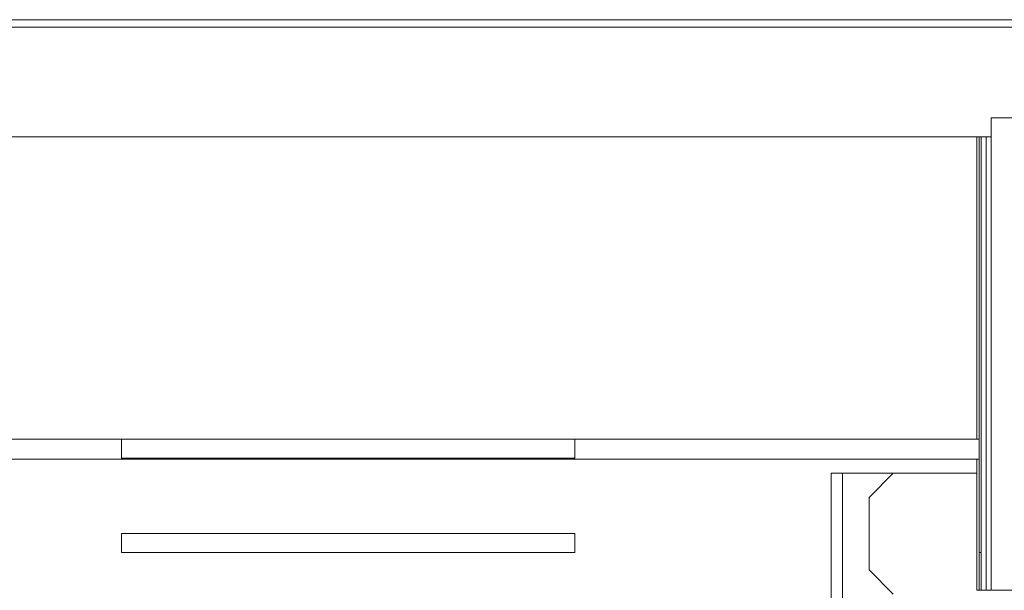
# Model space of a CAD drawing. Header units: millimetres. Extents: x -30280 to 309309, y -17460 to 4378.
# Tile 133 of 256: x 101536 to 104143, y -9336 to -7826. Entities that reach past the tile are written whole.
import ezdxf

# ---------------------------------------------------------------- set-up
doc = ezdxf.new("R2010")
doc.units = ezdxf.units.MM
doc.header["$MEASUREMENT"] = 0
doc.linetypes.add('Wipeout_Contour', pattern=[1000, 0, -1000])
for name, color, linetype, lineweight in [('P1_PLANTA PRIMERA_3_10_ESTR_Fotjats_Pluma_Nº__1', 7, 'Continuous', 5), ('P1_PLANTA PRIMERA_3_Nuevo_07_CR_Cel Ras pladur_Pluma_Nº__1', 7, 'Continuous', 5), ('P1_PLANTA PRIMERA_3_Nuevo_07_CR_Cel Ras_lames_Pluma_Nº__1', 7, 'Continuous', 5), ('P1_PLANTA PRIMERA_3_Nuevo_08_E_Envans secs_Pluma_Nº__1', 7, 'Continuous', 5)]:
    doc.layers.add(name, color=color, linetype=linetype, lineweight=lineweight)
for name, color, linetype in [('P1_PLANTA PRIMERA_3_Nuevo_07_CR_Cel Ras pladur', 7, 'Continuous'), ('P1_PLANTA PRIMERA_3_Nuevo_07_CR_Cel Ras_lames', 7, 'Continuous'), ('P1_PLANTA PRIMERA_3_Nuevo_08_E_Envans secs', 7, 'Continuous'), ('P1_PLANTA PRIMERA_3_Nuevo_12_FAÇ_Façana', 7, 'Continuous')]:
    doc.layers.add(name, color=color, linetype=linetype)
for name, color, linetype, lineweight, true_color in [('P1_PLANTA PRIMERA_3_Nuevo_07_CR_Cel Ras pladur_Pluma_Nº__102', 7, 'Continuous', 5, 0xcccccc), ('P1_PLANTA PRIMERA_3_Nuevo_07_CR_Cel Ras_lames_Pluma_Nº__102', 7, 'Continuous', 5, 0xcccccc), ('P1_PLANTA PRIMERA_3_Nuevo_08_E_Envans secs_Pluma_Nº__3', 7, 'Continuous', 5, 0xa4a4a4)]:
    doc.layers.add(name, color=color, linetype=linetype, lineweight=lineweight, true_color=true_color)

msp = doc.modelspace()

# ---------------------------------------------------------------- linework, layer by layer
at = {"layer": 'P1_PLANTA PRIMERA_3_10_ESTR_Fotjats_Pluma_Nº__1', "color": 7, "linetype": 'Continuous', "lineweight": 5}
for p, q in [((129327.2, -7826.1), (98930, -7826.1)), ((129327.2, -7846), (98930, -7846))]:
    msp.add_line(p, q, dxfattribs=at)
at = {"layer": 'P1_PLANTA PRIMERA_3_Nuevo_08_E_Envans secs_Pluma_Nº__1', "color": 7, "linetype": 'Continuous', "lineweight": 5}
msp.add_line((104177.9, -8086.1), (104107.9, -8086.1), dxfattribs=at)

# ---------------------------------------------------------------- wipeouts: each hides what was drawn before it
at = {"color": 254, "linetype": 'Wipeout_Contour', "lineweight": 0, "ltscale": 411198.125706}
msp.add_wipeout([(101805.9, -8989.1), (103005.9, -8989.1), (103005.9, -8986.1), (101805.9, -8986.1)], dxfattribs=at).dxf.layer = 'P1_PLANTA PRIMERA_3_Nuevo_07_CR_Cel Ras pladur'
at = {"color": 254, "linetype": 'Wipeout_Contour', "lineweight": 0, "ltscale": 411277.265254}
msp.add_wipeout([(101805.9, -9186.1), (101805.9, -9236.1), (103005.9, -9236.1), (103005.9, -9186.1)], dxfattribs=at).dxf.layer = 'P1_PLANTA PRIMERA_3_Nuevo_07_CR_Cel Ras_lames'
at = {"color": 254, "linetype": 'Wipeout_Contour', "lineweight": 0, "ltscale": 416505.081094}
msp.add_wipeout([(103684.9, -9786.1), (103714.9, -9786.1), (103714.9, -9026.1), (103684.9, -9026.1)], dxfattribs=at).dxf.layer = 'P1_PLANTA PRIMERA_3_Nuevo_08_E_Envans secs'
at = {"color": 254, "linetype": 'Wipeout_Contour', "lineweight": 0, "ltscale": 837733.709693}
msp.add_wipeout([(104177.9, -11434.1), (104203.9, -11434.1), (104203.9, -9336.1), (104081.9, -9336.1), (104081.9, -11434.1), (104107.9, -11434.1), (104107.9, -11436.1), (104177.9, -11436.1)], dxfattribs=at).dxf.layer = 'P1_PLANTA PRIMERA_3_Nuevo_08_E_Envans secs'
at = {"color": 254, "linetype": 'Wipeout_Contour', "lineweight": 0, "ltscale": 417768.532797}
msp.add_wipeout([(104075.9, -9236.1), (104081.9, -9236.1), (104081.9, -8136.1), (104075.9, -8136.1)], dxfattribs=at).dxf.layer = 'P1_PLANTA PRIMERA_3_Nuevo_12_FAÇ_Façana'
at = {"color": 254, "linetype": 'Wipeout_Contour', "lineweight": 0, "ltscale": 1867496.259481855}
msp.add_wipeout([(103448.9, -9336.1), (102707.3, -9336.1), (102707.3, -10836.1), (103176, -10836.1), (103161.9, -10818.5), (103155.1, -10799.5), (103155, -10779.4), (103161.9, -10758.7), (103175.3, -10737.9), (103195, -10717.9), (103220.3, -10699.1), (103250.4, -10682.2), (103284.5, -10667.7), (103321.6, -10655.9), (103360.3, -10647.3), (103399.7, -10642.1), (103438.5, -10640.5), (103448.9, -10641.1)], dxfattribs=at).dxf.layer = 'P1_PLANTA PRIMERA_3_Nuevo_12_FAÇ_Façana'

# ---------------------------------------------------------------- next in the draw order: linework, layer by layer
at = {"layer": 'P1_PLANTA PRIMERA_3_Nuevo_07_CR_Cel Ras pladur_Pluma_Nº__1', "color": 7, "linetype": 'Continuous', "lineweight": 5}
for p, q in [((101805.9, -8989.1), (100474.9, -8989.1)), ((101805.9, -8986.1), (101805.9, -8989.1)), ((103005.9, -8986.1), (103005.9, -8989.1)), ((104069.9, -8989.1), (103005.9, -8989.1)), ((104075.9, -8989.1), (104069.9, -8989.1))]:
    msp.add_line(p, q, dxfattribs=at)
at = {"layer": 'P1_PLANTA PRIMERA_3_Nuevo_07_CR_Cel Ras pladur_Pluma_Nº__102', "color": 254, "linetype": 'Continuous', "lineweight": 5, "true_color": 0xcccccc}
msp.add_line((101805.9, -8989.1), (103005.9, -8989.1), dxfattribs=at)
at = {"layer": 'P1_PLANTA PRIMERA_3_Nuevo_07_CR_Cel Ras_lames_Pluma_Nº__1', "color": 7, "linetype": 'Continuous', "lineweight": 5}
msp.add_line((103005.9, -8986.1), (101805.9, -8986.1), dxfattribs=at)
at = {"layer": 'P1_PLANTA PRIMERA_3_Nuevo_07_CR_Cel Ras_lames_Pluma_Nº__102', "color": 254, "linetype": 'Continuous', "lineweight": 5, "true_color": 0xcccccc}
for p, q in [((101805.9, -9236.1), (101805.9, -9186.1)), ((101805.9, -9186.1), (103005.9, -9186.1)), ((103005.9, -9236.1), (103005.9, -9186.1)), ((101805.9, -9236.1), (103005.9, -9236.1))]:
    msp.add_line(p, q, dxfattribs=at)
at = {"layer": 'P1_PLANTA PRIMERA_3_Nuevo_08_E_Envans secs_Pluma_Nº__1', "color": 7, "linetype": 'Continuous', "lineweight": 5, "flags": 128}
msp.add_lwpolyline([(104107.9, -8086.1), (104107.9, -8136.1), (104107.9, -9336.1)], dxfattribs=at)
at = {"layer": 'P1_PLANTA PRIMERA_3_Nuevo_08_E_Envans secs_Pluma_Nº__3', "color": 253, "linetype": 'Continuous', "lineweight": 5, "true_color": 0xa4a4a4}
msp.add_line((103684.9, -9786.1), (103684.9, -9026.1), dxfattribs=at)

# ---------------------------------------------------------------- next in the draw order: wipeouts: each hides what was drawn before it
at = {"color": 254, "linetype": 'Wipeout_Contour', "lineweight": 0, "ltscale": 834071.397246}
msp.add_wipeout([(103714.9, -9026.1), (103714.9, -9786.1), (104009.9, -9786.1), (104009.9, -9346.1), (103848.9, -9346.1), (103784.9, -9282.1), (103784.9, -9090.1), (103848.9, -9026.1)], dxfattribs=at).dxf.layer = 'P1_PLANTA PRIMERA_3_Nuevo_08_E_Envans secs'
at = {"color": 254, "linetype": 'Wipeout_Contour', "lineweight": 0, "ltscale": 418379.756267}
msp.add_wipeout([(104069.9, -11434.1), (104075.9, -11434.1), (104075.9, -9336.1), (104069.9, -9336.1)], dxfattribs=at).dxf.layer = 'P1_PLANTA PRIMERA_3_Nuevo_08_E_Envans secs'
at = {"color": 254, "linetype": 'Wipeout_Contour', "lineweight": 0, "ltscale": 411711.201421}
msp.add_wipeout([(101074.9, -8136.1), (101074.9, -8936.1), (104069.9, -8936.1), (104069.9, -8136.1)], dxfattribs=at).dxf.layer = 'P1_PLANTA PRIMERA_3_Nuevo_12_FAÇ_Façana'

# ---------------------------------------------------------------- next in the draw order: linework, layer by layer
at = {"layer": 'P1_PLANTA PRIMERA_3_10_ESTR_Fotjats_Pluma_Nº__1', "color": 7, "linetype": 'Continuous', "lineweight": 5}
msp.add_line((104069.9, -8136.1), (100474.9, -8136.1), dxfattribs=at)
at = {"layer": 'P1_PLANTA PRIMERA_3_10_ESTR_Fotjats_Pluma_Nº__1', "color": 7, "linetype": 'Continuous', "lineweight": 5, "flags": 128}
msp.add_lwpolyline([(104107.9, -8136.1), (104094.9, -8136.1), (104081.9, -8136.1), (104075.9, -8136.1), (104069.9, -8136.1)], dxfattribs=at)
at = {"layer": 'P1_PLANTA PRIMERA_3_Nuevo_07_CR_Cel Ras pladur_Pluma_Nº__1', "color": 7, "linetype": 'Continuous', "lineweight": 5}
for p, q in [((101805.9, -8936.1), (100474.9, -8936.1)), ((101805.9, -8936.1), (101805.9, -8986.1)), ((103005.9, -8936.1), (103005.9, -8986.1)), ((104069.9, -8936.1), (103005.9, -8936.1)), ((104075.9, -8936.1), (104069.9, -8936.1))]:
    msp.add_line(p, q, dxfattribs=at)
at = {"layer": 'P1_PLANTA PRIMERA_3_Nuevo_07_CR_Cel Ras_lames_Pluma_Nº__1', "color": 7, "linetype": 'Continuous', "lineweight": 5}
msp.add_line((103005.9, -8936.1), (101805.9, -8936.1), dxfattribs=at)
at = {"layer": 'P1_PLANTA PRIMERA_3_Nuevo_08_E_Envans secs_Pluma_Nº__1', "color": 7, "linetype": 'Continuous', "lineweight": 5}
for p, q in [((104069.9, -8136.1), (104069.9, -8936.1)), ((103848.9, -9026.1), (103784.9, -9090.1)), ((104069.9, -9026.1), (103848.9, -9026.1)), ((103784.9, -9090.1), (103784.9, -9282.1)), ((103784.9, -9282.1), (103848.9, -9346.1))]:
    msp.add_line(p, q, dxfattribs=at)
at = {"layer": 'P1_PLANTA PRIMERA_3_Nuevo_08_E_Envans secs_Pluma_Nº__3', "color": 253, "linetype": 'Continuous', "lineweight": 5, "true_color": 0xa4a4a4}
for p, q in [((103684.9, -9026.1), (103714.9, -9026.1)), ((103714.9, -9026.1), (103848.9, -9026.1)), ((103714.9, -9786.1), (103714.9, -9026.1))]:
    msp.add_line(p, q, dxfattribs=at)

# ---------------------------------------------------------------- next in the draw order: wipeouts: each hides what was drawn before it
at = {"color": 254, "linetype": 'Wipeout_Contour', "lineweight": 0, "ltscale": 418403.636505}
msp.add_wipeout([(104075.9, -11434.1), (104081.9, -11434.1), (104081.9, -9336.1), (104075.9, -9336.1)], dxfattribs=at).dxf.layer = 'P1_PLANTA PRIMERA_3_Nuevo_08_E_Envans secs'

# ---------------------------------------------------------------- next in the draw order: wipeouts: each hides what was drawn before it
at = {"color": 254, "linetype": 'Wipeout_Contour', "lineweight": 0, "ltscale": 417969.271206}
msp.add_wipeout([(104075.9, -9336.1), (104081.9, -9336.1), (104081.9, -9236.1), (104075.9, -9236.1)], dxfattribs=at).dxf.layer = 'P1_PLANTA PRIMERA_3_Nuevo_08_E_Envans secs'

# ---------------------------------------------------------------- next in the draw order: linework, layer by layer
at = {"layer": 'P1_PLANTA PRIMERA_3_Nuevo_08_E_Envans secs_Pluma_Nº__1', "color": 7, "linetype": 'Continuous', "lineweight": 5}
for p, q in [((104081.9, -8136.1), (104081.9, -9336.1)), ((104094.9, -8136.1), (104094.9, -9336.1)), ((104081.9, -9236.1), (104075.9, -9236.1))]:
    msp.add_line(p, q, dxfattribs=at)
at = {"layer": 'P1_PLANTA PRIMERA_3_Nuevo_08_E_Envans secs_Pluma_Nº__1', "color": 7, "linetype": 'Continuous', "lineweight": 5, "flags": 128}
for points in [[(104075.9, -8136.1), (104075.9, -8936.1), (104075.9, -8989.1), (104075.9, -9336.1)], [(104069.9, -8989.1), (104069.9, -9026.1), (104069.9, -9336.1)], [(104215.9, -9336.1), (104209.9, -9336.1), (104203.9, -9336.1), (104190.9, -9336.1), (104177.9, -9336.1), (104107.9, -9336.1), (104094.9, -9336.1), (104081.9, -9336.1), (104075.9, -9336.1), (104069.9, -9336.1)]]:
    msp.add_lwpolyline(points, dxfattribs=at)

doc.saveas('drawing.dxf')
